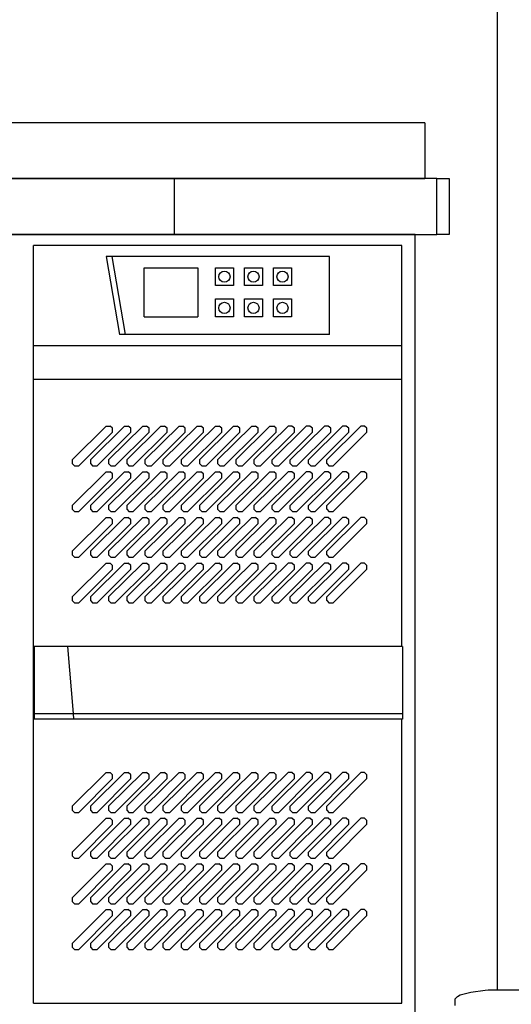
# Model space of a CAD drawing. Header units: millimetres. Extents: x 0 to 40100, y 0 to 29075.
# Tile 99 of 119: x 25494 to 25934, y 10468 to 11352. Entities that reach past the tile are written whole.
import ezdxf

# ---------------------------------------------------------------- set-up
doc = ezdxf.new("R2010")
doc.units = ezdxf.units.MM
doc.header["$MEASUREMENT"] = 0
doc.linetypes.add('AUSGEZOGEN', pattern=[0, 0])
doc.layers.get('0').update_dxf_attribs({"linetype": 'CONTINUOUS'})
doc.layers.add('ibmp_KT_Einrichtung', color=7, linetype='AUSGEZOGEN', true_color=0x000080)
doc.layers.add('IBMP_KT_GR', color=7, linetype='AUSGEZOGEN')
doc.styles.get("Standard").update_dxf_attribs({"font": 'TXT.SHX'})

# ---------------------------------------------------------------- blocks, each defined once
blk = doc.blocks.new('BLOCK_00274')
at = {"layer": 'ibmp_KT_Einrichtung', "color": 0, "linetype": 'AUSGEZOGEN', "true_color": 0x000000}
for p, q in [((25921.72, 11859.1), (25921.72, 10481.1)), ((25856.72, 11259.1), (25386.72, 11259.1)), ((25856.72, 11259.1), (25856.72, 11209.1)), ((25867.47, 11209.1), (24965.35, 11209.1)), ((25386.72, 11209.1), (25856.72, 11209.1)), ((25632.31, 11159.1), (25632.31, 11209.1)), ((25867.47, 11159.1), (25867.47, 11209.1)), ((25867.47, 11209.1), (25878.72, 11209.1)), ((25878.72, 11209.1), (25878.72, 11159.1)), ((25848.22, 11159.1), (23658.22, 11159.1)), ((24965.35, 11159.1), (25867.47, 11159.1)), ((25848.22, 10459.09), (25848.22, 11159.1)), ((25878.72, 11159.1), (25867.47, 11159.1)), ((25836.22, 11149.1), (25506.22, 11149.1)), ((25506.22, 10469.09), (25506.22, 11149.1)), ((25836.22, 10789.1), (25836.22, 11149.1)), ((25571.22, 11139.1), (25583.22, 11069.1)), ((25771.22, 11139.1), (25571.22, 11139.1)), ((25576.22, 11139.1), (25588.22, 11069.1)), ((25771.22, 11069.1), (25771.22, 11139.1)), ((25605.22, 11129.1), (25653.22, 11129.1)), ((25605.22, 11085.1), (25605.22, 11129.1)), ((25653.22, 11129.1), (25653.22, 11085.1)), ((25669.22, 11129.1), (25685.22, 11129.1)), ((25669.22, 11113.1), (25669.22, 11129.1)), ((25685.22, 11129.1), (25685.22, 11113.1)), ((25695.22, 11129.1), (25711.22, 11129.1)), ((25695.22, 11113.1), (25695.22, 11129.1)), ((25711.22, 11129.1), (25711.22, 11113.1)), ((25721.22, 11129.1), (25737.22, 11129.1)), ((25721.22, 11113.1), (25721.22, 11129.1)), ((25737.22, 11129.1), (25737.22, 11113.1)), ((25685.22, 11113.1), (25669.22, 11113.1)), ((25711.22, 11113.1), (25695.22, 11113.1)), ((25737.22, 11113.1), (25721.22, 11113.1)), ((25669.22, 11101.1), (25685.22, 11101.1)), ((25669.22, 11085.1), (25669.22, 11101.1)), ((25685.22, 11101.1), (25685.22, 11085.1)), ((25695.22, 11101.1), (25711.22, 11101.1)), ((25695.22, 11085.1), (25695.22, 11101.1)), ((25711.22, 11101.1), (25711.22, 11085.1)), ((25721.22, 11101.1), (25737.22, 11101.1)), ((25721.22, 11085.1), (25721.22, 11101.1)), ((25737.22, 11101.1), (25737.22, 11085.1)), ((25605.22, 11085.1), (25653.22, 11085.1)), ((25685.22, 11085.1), (25669.22, 11085.1)), ((25711.22, 11085.1), (25695.22, 11085.1)), ((25737.22, 11085.1), (25721.22, 11085.1)), ((25771.22, 11069.1), (25583.22, 11069.1)), ((25836.22, 11059.1), (25506.22, 11059.1)), ((25506.22, 11029.1), (25836.22, 11029.1)), ((25540.72, 10956.7), (25571.32, 10987.1)), ((25557.02, 10956.7), (25587.62, 10987.1)), ((25571.32, 10987.1), (25574.72, 10987.1)), ((25573.32, 10956.7), (25603.92, 10987.1)), ((25577.02, 10985.1), (25574.72, 10987.1)), ((25577.02, 10981.7), (25577.02, 10985.1)), ((25587.62, 10987.1), (25590.92, 10987.1)), ((25589.62, 10956.7), (25620.22, 10987.1)), ((25593.32, 10985.1), (25590.92, 10987.1)), ((25593.32, 10981.7), (25593.32, 10985.1)), ((25603.92, 10987.1), (25607.22, 10987.1)), ((25605.92, 10956.7), (25636.52, 10987.1)), ((25609.62, 10985.1), (25607.22, 10987.1)), ((25609.62, 10981.7), (25609.62, 10985.1)), ((25620.22, 10987.1), (25623.52, 10987.1)), ((25622.12, 10956.7), (25652.82, 10987.1)), ((25625.92, 10985.1), (25623.52, 10987.1)), ((25625.92, 10981.7), (25625.92, 10985.1)), ((25636.52, 10987.1), (25639.82, 10987.1)), ((25638.52, 10956.7), (25669.12, 10987.1)), ((25642.12, 10985.1), (25639.82, 10987.1)), ((25642.12, 10981.7), (25642.12, 10985.1)), ((25652.82, 10987.1), (25656.12, 10987.1)), ((25654.72, 10956.7), (25685.42, 10987.1)), ((25658.52, 10985.1), (25656.12, 10987.1)), ((25658.52, 10981.7), (25658.52, 10985.1)), ((25669.12, 10987.1), (25672.42, 10987.1)), ((25671.02, 10956.7), (25701.72, 10987.1)), ((25674.72, 10985.1), (25672.42, 10987.1)), ((25674.72, 10981.7), (25674.72, 10985.1)), ((25685.42, 10987.1), (25688.72, 10987.1)), ((25687.32, 10956.7), (25717.92, 10987.1)), ((25691.02, 10985.1), (25688.72, 10987.1)), ((25691.02, 10981.7), (25691.02, 10985.1)), ((25701.72, 10987.1), (25705.02, 10987.1)), ((25703.62, 10956.7), (25734.22, 10987.1)), ((25707.32, 10985.1), (25705.02, 10987.1)), ((25707.32, 10981.7), (25707.32, 10985.1)), ((25717.92, 10987.1), (25721.32, 10987.1)), ((25719.92, 10956.7), (25750.52, 10987.1)), ((25723.62, 10985.1), (25721.32, 10987.1)), ((25723.62, 10981.7), (25723.62, 10985.1)), ((25737.52, 10987.1), (25734.22, 10987.1)), ((25736.22, 10956.7), (25766.82, 10987.1)), ((25739.92, 10985.1), (25737.52, 10987.1)), ((25739.92, 10981.7), (25739.92, 10985.1)), ((25753.82, 10987.1), (25750.52, 10987.1)), ((25752.52, 10956.7), (25783.12, 10987.1)), ((25756.22, 10985.1), (25753.82, 10987.1)), ((25756.22, 10981.7), (25756.22, 10985.1)), ((25770.12, 10987.1), (25766.82, 10987.1)), ((25768.82, 10956.7), (25799.42, 10987.1)), ((25772.52, 10985.1), (25770.12, 10987.1)), ((25772.52, 10981.7), (25772.52, 10985.1)), ((25786.42, 10987.1), (25783.12, 10987.1)), ((25788.82, 10985.1), (25786.42, 10987.1)), ((25788.82, 10981.7), (25788.82, 10985.1)), ((25802.72, 10987.1), (25799.42, 10987.1)), ((25804.72, 10985.1), (25802.72, 10987.1)), ((25804.72, 10981.7), (25804.72, 10985.1)), ((25546.32, 10951.1), (25577.02, 10981.7)), ((25593.32, 10981.7), (25562.72, 10951.1)), ((25609.62, 10981.7), (25578.92, 10951.1)), ((25625.92, 10981.7), (25595.22, 10951.1)), ((25642.12, 10981.7), (25611.52, 10951.1)), ((25658.52, 10981.7), (25627.82, 10951.1)), ((25674.72, 10981.7), (25644.12, 10951.1)), ((25691.02, 10981.7), (25660.42, 10951.1)), ((25707.32, 10981.7), (25676.72, 10951.1)), ((25723.62, 10981.7), (25693.02, 10951.1)), ((25739.92, 10981.7), (25709.32, 10951.1)), ((25756.22, 10981.7), (25725.52, 10951.1)), ((25772.52, 10981.7), (25741.92, 10951.1)), ((25788.82, 10981.7), (25758.12, 10951.1)), ((25804.72, 10981.7), (25774.42, 10951.1)), ((25540.72, 10956.7), (25540.72, 10953.5)), ((25557.02, 10956.7), (25557.02, 10953.5)), ((25573.32, 10956.7), (25573.32, 10953.5)), ((25589.62, 10956.7), (25589.62, 10953.5)), ((25605.92, 10956.7), (25605.92, 10953.5)), ((25622.12, 10956.7), (25622.12, 10953.5)), ((25638.52, 10956.7), (25638.52, 10953.5)), ((25654.72, 10956.7), (25654.72, 10953.5)), ((25671.02, 10956.7), (25671.02, 10953.5)), ((25687.32, 10956.7), (25687.32, 10953.5)), ((25703.62, 10956.7), (25703.62, 10953.5)), ((25719.92, 10953.5), (25719.92, 10956.7)), ((25736.22, 10953.5), (25736.22, 10956.7)), ((25752.52, 10953.5), (25752.52, 10956.7)), ((25768.82, 10953.5), (25768.82, 10956.7)), ((25540.72, 10953.5), (25543.12, 10951.1)), ((25546.32, 10951.1), (25543.12, 10951.1)), ((25557.02, 10953.5), (25559.32, 10951.1)), ((25562.72, 10951.1), (25559.32, 10951.1)), ((25573.32, 10953.5), (25575.62, 10951.1)), ((25578.92, 10951.1), (25575.62, 10951.1)), ((25589.62, 10953.5), (25591.92, 10951.1)), ((25595.22, 10951.1), (25591.92, 10951.1)), ((25605.92, 10953.5), (25608.22, 10951.1)), ((25611.52, 10951.1), (25608.22, 10951.1)), ((25622.12, 10953.5), (25624.52, 10951.1)), ((25627.82, 10951.1), (25624.52, 10951.1)), ((25638.52, 10953.5), (25640.82, 10951.1)), ((25644.12, 10951.1), (25640.82, 10951.1)), ((25654.72, 10953.5), (25657.12, 10951.1)), ((25660.42, 10951.1), (25657.12, 10951.1)), ((25671.02, 10953.5), (25673.42, 10951.1)), ((25676.72, 10951.1), (25673.42, 10951.1)), ((25687.32, 10953.5), (25689.72, 10951.1)), ((25693.02, 10951.1), (25689.72, 10951.1)), ((25703.62, 10953.5), (25705.92, 10951.1)), ((25709.32, 10951.1), (25705.92, 10951.1)), ((25719.92, 10953.5), (25722.32, 10951.1)), ((25725.52, 10951.1), (25722.32, 10951.1)), ((25736.22, 10953.5), (25738.52, 10951.1)), ((25741.92, 10951.1), (25738.52, 10951.1)), ((25752.52, 10953.5), (25754.82, 10951.1)), ((25758.12, 10951.1), (25754.82, 10951.1)), ((25768.82, 10953.5), (25771.12, 10951.1)), ((25774.42, 10951.1), (25771.12, 10951.1)), ((25540.72, 10915.7), (25571.32, 10946.1)), ((25546.32, 10910.1), (25577.02, 10940.7)), ((25557.02, 10915.7), (25587.62, 10946.1)), ((25593.32, 10940.7), (25562.72, 10910.1)), ((25571.32, 10946.1), (25574.72, 10946.1)), ((25573.32, 10915.7), (25603.92, 10946.1)), ((25577.02, 10944.1), (25574.72, 10946.1)), ((25577.02, 10940.7), (25577.02, 10944.1)), ((25609.62, 10940.7), (25578.92, 10910.1)), ((25587.62, 10946.1), (25590.92, 10946.1)), ((25589.62, 10915.7), (25620.22, 10946.1)), ((25593.32, 10944.1), (25590.92, 10946.1)), ((25593.32, 10940.7), (25593.32, 10944.1)), ((25625.92, 10940.7), (25595.22, 10910.1)), ((25603.92, 10946.1), (25607.22, 10946.1)), ((25605.92, 10915.7), (25636.52, 10946.1)), ((25609.62, 10944.1), (25607.22, 10946.1)), ((25609.62, 10940.7), (25609.62, 10944.1)), ((25642.12, 10940.7), (25611.52, 10910.1)), ((25620.22, 10946.1), (25623.52, 10946.1)), ((25622.12, 10915.7), (25652.82, 10946.1)), ((25625.92, 10944.1), (25623.52, 10946.1)), ((25625.92, 10940.7), (25625.92, 10944.1)), ((25658.52, 10940.7), (25627.82, 10910.1)), ((25636.52, 10946.1), (25639.82, 10946.1)), ((25638.52, 10915.7), (25669.12, 10946.1)), ((25642.12, 10944.1), (25639.82, 10946.1)), ((25642.12, 10940.7), (25642.12, 10944.1)), ((25674.72, 10940.7), (25644.12, 10910.1)), ((25652.82, 10946.1), (25656.12, 10946.1)), ((25654.72, 10915.7), (25685.42, 10946.1)), ((25658.52, 10944.1), (25656.12, 10946.1)), ((25658.52, 10940.7), (25658.52, 10944.1)), ((25691.02, 10940.7), (25660.42, 10910.1)), ((25669.12, 10946.1), (25672.42, 10946.1)), ((25671.02, 10915.7), (25701.72, 10946.1)), ((25674.72, 10944.1), (25672.42, 10946.1)), ((25674.72, 10940.7), (25674.72, 10944.1)), ((25707.32, 10940.7), (25676.72, 10910.1)), ((25685.42, 10946.1), (25688.72, 10946.1)), ((25687.32, 10915.7), (25717.92, 10946.1)), ((25691.02, 10944.1), (25688.72, 10946.1)), ((25691.02, 10940.7), (25691.02, 10944.1)), ((25723.62, 10940.7), (25693.02, 10910.1)), ((25701.72, 10946.1), (25705.02, 10946.1)), ((25703.62, 10915.7), (25734.22, 10946.1)), ((25707.32, 10944.1), (25705.02, 10946.1)), ((25707.32, 10940.7), (25707.32, 10944.1)), ((25739.92, 10940.7), (25709.32, 10910.1)), ((25717.92, 10946.1), (25721.32, 10946.1)), ((25719.92, 10915.7), (25750.52, 10946.1)), ((25723.62, 10944.1), (25721.32, 10946.1)), ((25723.62, 10940.7), (25723.62, 10944.1)), ((25756.22, 10940.7), (25725.52, 10910.1)), ((25737.52, 10946.1), (25734.22, 10946.1)), ((25736.22, 10915.7), (25766.82, 10946.1)), ((25739.92, 10944.1), (25737.52, 10946.1)), ((25739.92, 10940.7), (25739.92, 10944.1)), ((25772.52, 10940.7), (25741.92, 10910.1)), ((25753.82, 10946.1), (25750.52, 10946.1)), ((25752.52, 10915.7), (25783.12, 10946.1)), ((25756.22, 10944.1), (25753.82, 10946.1)), ((25756.22, 10940.7), (25756.22, 10944.1)), ((25788.82, 10940.7), (25758.12, 10910.1)), ((25770.12, 10946.1), (25766.82, 10946.1)), ((25768.82, 10915.7), (25799.42, 10946.1)), ((25772.52, 10944.1), (25770.12, 10946.1)), ((25772.52, 10940.7), (25772.52, 10944.1)), ((25804.72, 10940.7), (25774.42, 10910.1)), ((25786.42, 10946.1), (25783.12, 10946.1)), ((25788.82, 10944.1), (25786.42, 10946.1)), ((25788.82, 10940.7), (25788.82, 10944.1)), ((25802.72, 10946.1), (25799.42, 10946.1)), ((25804.72, 10944.1), (25802.72, 10946.1)), ((25804.72, 10940.7), (25804.72, 10944.1)), ((25540.72, 10915.7), (25540.72, 10912.4)), ((25540.72, 10912.4), (25543.12, 10910.1)), ((25557.02, 10915.7), (25557.02, 10912.4)), ((25557.02, 10912.4), (25559.32, 10910.1)), ((25573.32, 10915.7), (25573.32, 10912.4)), ((25573.32, 10912.4), (25575.62, 10910.1)), ((25589.62, 10915.7), (25589.62, 10912.4)), ((25589.62, 10912.4), (25591.92, 10910.1)), ((25605.92, 10915.7), (25605.92, 10912.4)), ((25605.92, 10912.4), (25608.22, 10910.1)), ((25622.12, 10915.7), (25622.12, 10912.4)), ((25622.12, 10912.4), (25624.52, 10910.1)), ((25638.52, 10915.7), (25638.52, 10912.4)), ((25638.52, 10912.4), (25640.82, 10910.1)), ((25654.72, 10915.7), (25654.72, 10912.4)), ((25654.72, 10912.4), (25657.12, 10910.1)), ((25671.02, 10915.7), (25671.02, 10912.4)), ((25671.02, 10912.4), (25673.42, 10910.1)), ((25687.32, 10915.7), (25687.32, 10912.4)), ((25687.32, 10912.4), (25689.72, 10910.1)), ((25703.62, 10915.7), (25703.62, 10912.4)), ((25703.62, 10912.4), (25705.92, 10910.1)), ((25719.92, 10912.4), (25719.92, 10915.7)), ((25719.92, 10912.4), (25722.32, 10910.1)), ((25736.22, 10912.4), (25736.22, 10915.7)), ((25736.22, 10912.4), (25738.52, 10910.1)), ((25752.52, 10912.4), (25752.52, 10915.7)), ((25752.52, 10912.4), (25754.82, 10910.1)), ((25768.82, 10912.4), (25768.82, 10915.7)), ((25768.82, 10912.4), (25771.12, 10910.1)), ((25540.72, 10874.7), (25571.32, 10905.1)), ((25546.32, 10910.1), (25543.12, 10910.1)), ((25557.02, 10874.7), (25587.62, 10905.1)), ((25562.72, 10910.1), (25559.32, 10910.1)), ((25571.32, 10905.1), (25574.72, 10905.1)), ((25573.32, 10874.7), (25603.92, 10905.1)), ((25577.02, 10903), (25574.72, 10905.1)), ((25578.92, 10910.1), (25575.62, 10910.1)), ((25587.62, 10905.1), (25590.92, 10905.1)), ((25589.62, 10874.7), (25620.22, 10905.1)), ((25593.32, 10903), (25590.92, 10905.1)), ((25595.22, 10910.1), (25591.92, 10910.1)), ((25603.92, 10905.1), (25607.22, 10905.1)), ((25605.92, 10874.7), (25636.52, 10905.1)), ((25609.62, 10903), (25607.22, 10905.1)), ((25611.52, 10910.1), (25608.22, 10910.1)), ((25620.22, 10905.1), (25623.52, 10905.1)), ((25622.12, 10874.7), (25652.82, 10905.1)), ((25625.92, 10903), (25623.52, 10905.1)), ((25627.82, 10910.1), (25624.52, 10910.1)), ((25636.52, 10905.1), (25639.82, 10905.1)), ((25638.52, 10874.7), (25669.12, 10905.1)), ((25642.12, 10903), (25639.82, 10905.1)), ((25644.12, 10910.1), (25640.82, 10910.1)), ((25652.82, 10905.1), (25656.12, 10905.1)), ((25654.72, 10874.7), (25685.42, 10905.1)), ((25658.52, 10903), (25656.12, 10905.1)), ((25660.42, 10910.1), (25657.12, 10910.1)), ((25669.12, 10905.1), (25672.42, 10905.1)), ((25671.02, 10874.7), (25701.72, 10905.1)), ((25674.72, 10903), (25672.42, 10905.1)), ((25676.72, 10910.1), (25673.42, 10910.1)), ((25685.42, 10905.1), (25688.72, 10905.1)), ((25687.32, 10874.7), (25717.92, 10905.1)), ((25691.02, 10903), (25688.72, 10905.1)), ((25693.02, 10910.1), (25689.72, 10910.1)), ((25701.72, 10905.1), (25705.02, 10905.1)), ((25703.62, 10874.7), (25734.22, 10905.1)), ((25707.32, 10903), (25705.02, 10905.1)), ((25709.32, 10910.1), (25705.92, 10910.1)), ((25717.92, 10905.1), (25721.32, 10905.1)), ((25719.92, 10874.7), (25750.52, 10905.1)), ((25723.62, 10903), (25721.32, 10905.1)), ((25725.52, 10910.1), (25722.32, 10910.1)), ((25737.52, 10905.1), (25734.22, 10905.1)), ((25736.22, 10874.7), (25766.82, 10905.1)), ((25739.92, 10903), (25737.52, 10905.1)), ((25741.92, 10910.1), (25738.52, 10910.1)), ((25753.82, 10905.1), (25750.52, 10905.1)), ((25752.52, 10874.7), (25783.12, 10905.1)), ((25756.22, 10903), (25753.82, 10905.1)), ((25758.12, 10910.1), (25754.82, 10910.1)), ((25770.12, 10905.1), (25766.82, 10905.1)), ((25768.82, 10874.7), (25799.42, 10905.1)), ((25772.52, 10903), (25770.12, 10905.1)), ((25774.42, 10910.1), (25771.12, 10910.1)), ((25786.42, 10905.1), (25783.12, 10905.1)), ((25788.82, 10903), (25786.42, 10905.1)), ((25802.72, 10905.1), (25799.42, 10905.1)), ((25804.72, 10903), (25802.72, 10905.1)), ((25546.32, 10869.1), (25577.02, 10899.7)), ((25593.32, 10899.7), (25562.72, 10869.1)), ((25577.02, 10899.7), (25577.02, 10903)), ((25609.62, 10899.7), (25578.92, 10869.1)), ((25593.32, 10899.7), (25593.32, 10903)), ((25625.92, 10899.7), (25595.22, 10869.1)), ((25609.62, 10899.7), (25609.62, 10903)), ((25642.12, 10899.7), (25611.52, 10869.1)), ((25625.92, 10899.7), (25625.92, 10903)), ((25658.52, 10899.7), (25627.82, 10869.1)), ((25642.12, 10899.7), (25642.12, 10903)), ((25674.72, 10899.7), (25644.12, 10869.1)), ((25658.52, 10899.7), (25658.52, 10903)), ((25691.02, 10899.7), (25660.42, 10869.1)), ((25674.72, 10899.7), (25674.72, 10903)), ((25707.32, 10899.7), (25676.72, 10869.1)), ((25691.02, 10899.7), (25691.02, 10903)), ((25723.62, 10899.7), (25693.02, 10869.1)), ((25707.32, 10899.7), (25707.32, 10903)), ((25739.92, 10899.7), (25709.32, 10869.1)), ((25723.62, 10899.7), (25723.62, 10903)), ((25756.22, 10899.7), (25725.52, 10869.1)), ((25739.92, 10899.7), (25739.92, 10903)), ((25772.52, 10899.7), (25741.92, 10869.1)), ((25756.22, 10899.7), (25756.22, 10903)), ((25788.82, 10899.7), (25758.12, 10869.1)), ((25772.52, 10899.7), (25772.52, 10903)), ((25804.72, 10899.7), (25774.42, 10869.1)), ((25788.82, 10899.7), (25788.82, 10903)), ((25804.72, 10899.7), (25804.72, 10903)), ((25540.72, 10874.7), (25540.72, 10871.4)), ((25540.72, 10871.4), (25543.12, 10869.1)), ((25546.32, 10869.1), (25543.12, 10869.1)), ((25557.02, 10874.7), (25557.02, 10871.4)), ((25557.02, 10871.4), (25559.32, 10869.1)), ((25562.72, 10869.1), (25559.32, 10869.1)), ((25573.32, 10874.7), (25573.32, 10871.4)), ((25573.32, 10871.4), (25575.62, 10869.1)), ((25578.92, 10869.1), (25575.62, 10869.1)), ((25589.62, 10874.7), (25589.62, 10871.4)), ((25589.62, 10871.4), (25591.92, 10869.1)), ((25595.22, 10869.1), (25591.92, 10869.1)), ((25605.92, 10874.7), (25605.92, 10871.4)), ((25605.92, 10871.4), (25608.22, 10869.1)), ((25611.52, 10869.1), (25608.22, 10869.1)), ((25622.12, 10874.7), (25622.12, 10871.4)), ((25622.12, 10871.4), (25624.52, 10869.1)), ((25627.82, 10869.1), (25624.52, 10869.1)), ((25638.52, 10874.7), (25638.52, 10871.4)), ((25638.52, 10871.4), (25640.82, 10869.1)), ((25644.12, 10869.1), (25640.82, 10869.1)), ((25654.72, 10874.7), (25654.72, 10871.4)), ((25654.72, 10871.4), (25657.12, 10869.1)), ((25660.42, 10869.1), (25657.12, 10869.1)), ((25671.02, 10874.7), (25671.02, 10871.4)), ((25671.02, 10871.4), (25673.42, 10869.1)), ((25676.72, 10869.1), (25673.42, 10869.1)), ((25687.32, 10874.7), (25687.32, 10871.4)), ((25687.32, 10871.4), (25689.72, 10869.1)), ((25693.02, 10869.1), (25689.72, 10869.1)), ((25703.62, 10874.7), (25703.62, 10871.4)), ((25703.62, 10871.4), (25705.92, 10869.1)), ((25709.32, 10869.1), (25705.92, 10869.1)), ((25719.92, 10871.4), (25719.92, 10874.7)), ((25719.92, 10871.4), (25722.32, 10869.1)), ((25725.52, 10869.1), (25722.32, 10869.1)), ((25736.22, 10871.4), (25736.22, 10874.7)), ((25736.22, 10871.4), (25738.52, 10869.1)), ((25741.92, 10869.1), (25738.52, 10869.1)), ((25752.52, 10871.4), (25752.52, 10874.7)), ((25752.52, 10871.4), (25754.82, 10869.1)), ((25758.12, 10869.1), (25754.82, 10869.1)), ((25768.82, 10871.4), (25768.82, 10874.7)), ((25768.82, 10871.4), (25771.12, 10869.1)), ((25774.42, 10869.1), (25771.12, 10869.1)), ((25540.72, 10833.8), (25571.32, 10864.1)), ((25557.02, 10833.8), (25587.62, 10864.1)), ((25571.32, 10864.1), (25574.72, 10864.1)), ((25573.32, 10833.8), (25603.92, 10864.1)), ((25577.02, 10862), (25574.72, 10864.1)), ((25577.02, 10858.7), (25577.02, 10862)), ((25587.62, 10864.1), (25590.92, 10864.1)), ((25589.62, 10833.8), (25620.22, 10864.1)), ((25593.32, 10862), (25590.92, 10864.1)), ((25593.32, 10858.7), (25593.32, 10862)), ((25603.92, 10864.1), (25607.22, 10864.1)), ((25605.92, 10833.8), (25636.52, 10864.1)), ((25609.62, 10862), (25607.22, 10864.1)), ((25609.62, 10858.7), (25609.62, 10862)), ((25620.22, 10864.1), (25623.52, 10864.1)), ((25622.12, 10833.8), (25652.82, 10864.1)), ((25625.92, 10862), (25623.52, 10864.1)), ((25625.92, 10858.7), (25625.92, 10862)), ((25636.52, 10864.1), (25639.82, 10864.1)), ((25638.52, 10833.8), (25669.12, 10864.1)), ((25642.12, 10862), (25639.82, 10864.1)), ((25642.12, 10858.7), (25642.12, 10862)), ((25652.82, 10864.1), (25656.12, 10864.1)), ((25654.72, 10833.8), (25685.42, 10864.1)), ((25658.52, 10862), (25656.12, 10864.1)), ((25658.52, 10858.7), (25658.52, 10862)), ((25669.12, 10864.1), (25672.42, 10864.1)), ((25671.02, 10833.8), (25701.72, 10864.1)), ((25674.72, 10862), (25672.42, 10864.1)), ((25674.72, 10858.7), (25674.72, 10862)), ((25685.42, 10864.1), (25688.72, 10864.1)), ((25687.32, 10833.8), (25717.92, 10864.1)), ((25691.02, 10862), (25688.72, 10864.1)), ((25691.02, 10858.7), (25691.02, 10862)), ((25701.72, 10864.1), (25705.02, 10864.1)), ((25703.62, 10833.8), (25734.22, 10864.1)), ((25707.32, 10862), (25705.02, 10864.1)), ((25707.32, 10858.7), (25707.32, 10862)), ((25717.92, 10864.1), (25721.32, 10864.1)), ((25719.92, 10833.8), (25750.52, 10864.1)), ((25723.62, 10862), (25721.32, 10864.1)), ((25723.62, 10858.7), (25723.62, 10862)), ((25737.52, 10864.1), (25734.22, 10864.1)), ((25736.22, 10833.8), (25766.82, 10864.1)), ((25739.92, 10862), (25737.52, 10864.1)), ((25739.92, 10858.7), (25739.92, 10862)), ((25753.82, 10864.1), (25750.52, 10864.1)), ((25752.52, 10833.8), (25783.12, 10864.1)), ((25756.22, 10862), (25753.82, 10864.1)), ((25756.22, 10858.7), (25756.22, 10862)), ((25770.12, 10864.1), (25766.82, 10864.1)), ((25768.82, 10833.8), (25799.42, 10864.1)), ((25772.52, 10862), (25770.12, 10864.1)), ((25772.52, 10858.7), (25772.52, 10862)), ((25786.42, 10864.1), (25783.12, 10864.1)), ((25788.82, 10862), (25786.42, 10864.1)), ((25788.82, 10858.7), (25788.82, 10862)), ((25802.72, 10864.1), (25799.42, 10864.1)), ((25804.72, 10862), (25802.72, 10864.1)), ((25804.72, 10858.7), (25804.72, 10862)), ((25546.32, 10828.1), (25577.02, 10858.7)), ((25593.32, 10858.7), (25562.72, 10828.1)), ((25609.62, 10858.7), (25578.92, 10828.1)), ((25625.92, 10858.7), (25595.22, 10828.1)), ((25642.12, 10858.7), (25611.52, 10828.1)), ((25658.52, 10858.7), (25627.82, 10828.1)), ((25674.72, 10858.7), (25644.12, 10828.1)), ((25691.02, 10858.7), (25660.42, 10828.1)), ((25707.32, 10858.7), (25676.72, 10828.1)), ((25723.62, 10858.7), (25693.02, 10828.1)), ((25739.92, 10858.7), (25709.32, 10828.1)), ((25756.22, 10858.7), (25725.52, 10828.1)), ((25772.52, 10858.7), (25741.92, 10828.1)), ((25788.82, 10858.7), (25758.12, 10828.1)), ((25804.72, 10858.7), (25774.42, 10828.1)), ((25540.72, 10833.8), (25540.72, 10830.4)), ((25557.02, 10833.8), (25557.02, 10830.4)), ((25573.32, 10833.8), (25573.32, 10830.4)), ((25589.62, 10833.8), (25589.62, 10830.4)), ((25605.92, 10833.8), (25605.92, 10830.4)), ((25622.12, 10833.8), (25622.12, 10830.4)), ((25638.52, 10833.8), (25638.52, 10830.4)), ((25654.72, 10833.8), (25654.72, 10830.4)), ((25671.02, 10833.8), (25671.02, 10830.4)), ((25687.32, 10833.8), (25687.32, 10830.4)), ((25703.62, 10833.8), (25703.62, 10830.4)), ((25719.92, 10830.4), (25719.92, 10833.8)), ((25736.22, 10830.4), (25736.22, 10833.8)), ((25752.52, 10830.4), (25752.52, 10833.8)), ((25768.82, 10830.4), (25768.82, 10833.8)), ((25540.72, 10830.4), (25543.12, 10828.1)), ((25546.32, 10828.1), (25543.12, 10828.1)), ((25557.02, 10830.4), (25559.32, 10828.1)), ((25562.72, 10828.1), (25559.32, 10828.1)), ((25573.32, 10830.4), (25575.62, 10828.1)), ((25578.92, 10828.1), (25575.62, 10828.1)), ((25589.62, 10830.4), (25591.92, 10828.1)), ((25595.22, 10828.1), (25591.92, 10828.1)), ((25605.92, 10830.4), (25608.22, 10828.1)), ((25611.52, 10828.1), (25608.22, 10828.1)), ((25622.12, 10830.4), (25624.52, 10828.1)), ((25627.82, 10828.1), (25624.52, 10828.1)), ((25638.52, 10830.4), (25640.82, 10828.1)), ((25644.12, 10828.1), (25640.82, 10828.1)), ((25654.72, 10830.4), (25657.12, 10828.1)), ((25660.42, 10828.1), (25657.12, 10828.1)), ((25671.02, 10830.4), (25673.42, 10828.1)), ((25676.72, 10828.1), (25673.42, 10828.1)), ((25687.32, 10830.4), (25689.72, 10828.1)), ((25693.02, 10828.1), (25689.72, 10828.1)), ((25703.62, 10830.4), (25705.92, 10828.1)), ((25709.32, 10828.1), (25705.92, 10828.1)), ((25719.92, 10830.4), (25722.32, 10828.1)), ((25725.52, 10828.1), (25722.32, 10828.1)), ((25736.22, 10830.4), (25738.52, 10828.1)), ((25741.92, 10828.1), (25738.52, 10828.1)), ((25752.52, 10830.4), (25754.82, 10828.1)), ((25758.12, 10828.1), (25754.82, 10828.1)), ((25768.82, 10830.4), (25771.12, 10828.1)), ((25774.42, 10828.1), (25771.12, 10828.1)), ((25506.72, 10789.1), (25506.72, 10724.1)), ((25836.72, 10789.1), (25506.72, 10789.1)), ((25541.82, 10729.1), (25536.72, 10789.1)), ((25836.72, 10789.1), (25836.72, 10724.1)), ((25506.72, 10729.1), (25836.72, 10729.1)), ((25542.22, 10724.1), (25541.82, 10729.1)), ((25836.72, 10724.1), (25506.72, 10724.1)), ((25836.22, 10469.09), (25836.22, 10724.1)), ((25540.72, 10645.8), (25571.32, 10676.1)), ((25557.02, 10645.8), (25587.62, 10676.1)), ((25571.32, 10676.1), (25574.72, 10676.1)), ((25573.32, 10645.8), (25603.92, 10676.1)), ((25577.02, 10674), (25574.72, 10676.1)), ((25577.02, 10670.7), (25577.02, 10674)), ((25587.62, 10676.1), (25590.92, 10676.1)), ((25589.62, 10645.8), (25620.22, 10676.1)), ((25593.32, 10674), (25590.92, 10676.1)), ((25593.32, 10670.7), (25593.32, 10674)), ((25603.92, 10676.1), (25607.22, 10676.1)), ((25605.92, 10645.8), (25636.52, 10676.1)), ((25609.62, 10674), (25607.22, 10676.1)), ((25609.62, 10670.7), (25609.62, 10674)), ((25620.22, 10676.1), (25623.52, 10676.1)), ((25622.12, 10645.8), (25652.82, 10676.1)), ((25625.92, 10674), (25623.52, 10676.1)), ((25625.92, 10670.7), (25625.92, 10674)), ((25636.52, 10676.1), (25639.82, 10676.1)), ((25638.52, 10645.8), (25669.12, 10676.1)), ((25642.12, 10674), (25639.82, 10676.1)), ((25642.12, 10670.7), (25642.12, 10674)), ((25652.82, 10676.1), (25656.12, 10676.1)), ((25654.72, 10645.8), (25685.42, 10676.1)), ((25658.52, 10674), (25656.12, 10676.1)), ((25658.52, 10670.7), (25658.52, 10674)), ((25669.12, 10676.1), (25672.42, 10676.1)), ((25671.02, 10645.8), (25701.72, 10676.1)), ((25674.72, 10674), (25672.42, 10676.1)), ((25674.72, 10670.7), (25674.72, 10674)), ((25685.42, 10676.1), (25688.72, 10676.1)), ((25687.32, 10645.8), (25717.92, 10676.1)), ((25691.02, 10674), (25688.72, 10676.1)), ((25691.02, 10670.7), (25691.02, 10674)), ((25701.72, 10676.1), (25705.02, 10676.1)), ((25703.62, 10645.8), (25734.22, 10676.1)), ((25707.32, 10674), (25705.02, 10676.1)), ((25707.32, 10670.7), (25707.32, 10674)), ((25717.92, 10676.1), (25721.32, 10676.1)), ((25719.92, 10645.8), (25750.52, 10676.1)), ((25723.62, 10674), (25721.32, 10676.1)), ((25723.62, 10670.7), (25723.62, 10674)), ((25737.52, 10676.1), (25734.22, 10676.1)), ((25736.22, 10645.8), (25766.82, 10676.1)), ((25739.92, 10674), (25737.52, 10676.1)), ((25739.92, 10670.7), (25739.92, 10674)), ((25753.82, 10676.1), (25750.52, 10676.1)), ((25752.52, 10645.8), (25783.12, 10676.1)), ((25756.22, 10674), (25753.82, 10676.1)), ((25756.22, 10670.7), (25756.22, 10674)), ((25770.12, 10676.1), (25766.82, 10676.1)), ((25768.82, 10645.8), (25799.42, 10676.1)), ((25772.52, 10674), (25770.12, 10676.1)), ((25772.52, 10670.7), (25772.52, 10674)), ((25786.42, 10676.1), (25783.12, 10676.1)), ((25788.82, 10674), (25786.42, 10676.1)), ((25788.82, 10670.7), (25788.82, 10674)), ((25802.72, 10676.1), (25799.42, 10676.1)), ((25804.72, 10674), (25802.72, 10676.1)), ((25804.72, 10670.7), (25804.72, 10674)), ((25546.32, 10640.1), (25577.02, 10670.7)), ((25593.32, 10670.7), (25562.72, 10640.1)), ((25609.62, 10670.7), (25578.92, 10640.1)), ((25625.92, 10670.7), (25595.22, 10640.1)), ((25642.12, 10670.7), (25611.52, 10640.1)), ((25658.52, 10670.7), (25627.82, 10640.1)), ((25674.72, 10670.7), (25644.12, 10640.1)), ((25691.02, 10670.7), (25660.42, 10640.1)), ((25707.32, 10670.7), (25676.72, 10640.1)), ((25723.62, 10670.7), (25693.02, 10640.1)), ((25739.92, 10670.7), (25709.32, 10640.1)), ((25756.22, 10670.7), (25725.52, 10640.1)), ((25772.52, 10670.7), (25741.92, 10640.1)), ((25788.82, 10670.7), (25758.12, 10640.1)), ((25804.72, 10670.7), (25774.42, 10640.1)), ((25540.72, 10645.8), (25540.72, 10642.4)), ((25540.72, 10642.4), (25543.12, 10640.1)), ((25546.32, 10640.1), (25543.12, 10640.1)), ((25557.02, 10645.8), (25557.02, 10642.4)), ((25557.02, 10642.4), (25559.32, 10640.1)), ((25562.72, 10640.1), (25559.32, 10640.1)), ((25573.32, 10645.8), (25573.32, 10642.4)), ((25573.32, 10642.4), (25575.62, 10640.1)), ((25578.92, 10640.1), (25575.62, 10640.1)), ((25589.62, 10645.8), (25589.62, 10642.4)), ((25589.62, 10642.4), (25591.92, 10640.1)), ((25595.22, 10640.1), (25591.92, 10640.1)), ((25605.92, 10645.8), (25605.92, 10642.4)), ((25605.92, 10642.4), (25608.22, 10640.1)), ((25611.52, 10640.1), (25608.22, 10640.1)), ((25622.12, 10645.8), (25622.12, 10642.4)), ((25622.12, 10642.4), (25624.52, 10640.1)), ((25627.82, 10640.1), (25624.52, 10640.1)), ((25638.52, 10645.8), (25638.52, 10642.4)), ((25638.52, 10642.4), (25640.82, 10640.1)), ((25644.12, 10640.1), (25640.82, 10640.1)), ((25654.72, 10645.8), (25654.72, 10642.4)), ((25654.72, 10642.4), (25657.12, 10640.1)), ((25660.42, 10640.1), (25657.12, 10640.1)), ((25671.02, 10645.8), (25671.02, 10642.4)), ((25671.02, 10642.4), (25673.42, 10640.1)), ((25676.72, 10640.1), (25673.42, 10640.1)), ((25687.32, 10645.8), (25687.32, 10642.4)), ((25687.32, 10642.4), (25689.72, 10640.1)), ((25693.02, 10640.1), (25689.72, 10640.1)), ((25703.62, 10645.8), (25703.62, 10642.4)), ((25703.62, 10642.4), (25705.92, 10640.1)), ((25709.32, 10640.1), (25705.92, 10640.1)), ((25719.92, 10642.4), (25719.92, 10645.8)), ((25719.92, 10642.4), (25722.32, 10640.1)), ((25725.52, 10640.1), (25722.32, 10640.1)), ((25736.22, 10642.4), (25736.22, 10645.8)), ((25736.22, 10642.4), (25738.52, 10640.1)), ((25741.92, 10640.1), (25738.52, 10640.1)), ((25752.52, 10642.4), (25752.52, 10645.8)), ((25752.52, 10642.4), (25754.82, 10640.1)), ((25758.12, 10640.1), (25754.82, 10640.1)), ((25768.82, 10642.4), (25768.82, 10645.8)), ((25768.82, 10642.4), (25771.12, 10640.1)), ((25774.42, 10640.1), (25771.12, 10640.1)), ((25540.72, 10604.8), (25571.32, 10635.1)), ((25546.32, 10599.1), (25577.02, 10629.7)), ((25557.02, 10604.8), (25587.62, 10635.1)), ((25593.32, 10629.7), (25562.72, 10599.1)), ((25571.32, 10635.1), (25574.72, 10635.1)), ((25573.32, 10604.8), (25603.92, 10635.1)), ((25577.02, 10633), (25574.72, 10635.1)), ((25577.02, 10629.7), (25577.02, 10633)), ((25609.62, 10629.7), (25578.92, 10599.1)), ((25587.62, 10635.1), (25590.92, 10635.1)), ((25589.62, 10604.8), (25620.22, 10635.1)), ((25593.32, 10633), (25590.92, 10635.1)), ((25593.32, 10629.7), (25593.32, 10633)), ((25625.92, 10629.7), (25595.22, 10599.1)), ((25603.92, 10635.1), (25607.22, 10635.1)), ((25605.92, 10604.8), (25636.52, 10635.1)), ((25609.62, 10633), (25607.22, 10635.1)), ((25609.62, 10629.7), (25609.62, 10633)), ((25642.12, 10629.7), (25611.52, 10599.1)), ((25620.22, 10635.1), (25623.52, 10635.1)), ((25622.12, 10604.8), (25652.82, 10635.1)), ((25625.92, 10633), (25623.52, 10635.1)), ((25625.92, 10629.7), (25625.92, 10633)), ((25658.52, 10629.7), (25627.82, 10599.1)), ((25636.52, 10635.1), (25639.82, 10635.1)), ((25638.52, 10604.8), (25669.12, 10635.1)), ((25642.12, 10633), (25639.82, 10635.1)), ((25642.12, 10629.7), (25642.12, 10633)), ((25674.72, 10629.7), (25644.12, 10599.1)), ((25652.82, 10635.1), (25656.12, 10635.1)), ((25654.72, 10604.8), (25685.42, 10635.1)), ((25658.52, 10633), (25656.12, 10635.1)), ((25658.52, 10629.7), (25658.52, 10633)), ((25691.02, 10629.7), (25660.42, 10599.1)), ((25669.12, 10635.1), (25672.42, 10635.1)), ((25671.02, 10604.8), (25701.72, 10635.1)), ((25674.72, 10633), (25672.42, 10635.1)), ((25674.72, 10629.7), (25674.72, 10633)), ((25707.32, 10629.7), (25676.72, 10599.1)), ((25685.42, 10635.1), (25688.72, 10635.1)), ((25687.32, 10604.8), (25717.92, 10635.1)), ((25691.02, 10633), (25688.72, 10635.1)), ((25691.02, 10629.7), (25691.02, 10633)), ((25723.62, 10629.7), (25693.02, 10599.1)), ((25701.72, 10635.1), (25705.02, 10635.1)), ((25703.62, 10604.8), (25734.22, 10635.1)), ((25707.32, 10633), (25705.02, 10635.1)), ((25707.32, 10629.7), (25707.32, 10633)), ((25739.92, 10629.7), (25709.32, 10599.1)), ((25717.92, 10635.1), (25721.32, 10635.1)), ((25719.92, 10604.8), (25750.52, 10635.1)), ((25723.62, 10633), (25721.32, 10635.1)), ((25723.62, 10629.7), (25723.62, 10633)), ((25756.22, 10629.7), (25725.52, 10599.1)), ((25737.52, 10635.1), (25734.22, 10635.1)), ((25736.22, 10604.8), (25766.82, 10635.1)), ((25739.92, 10633), (25737.52, 10635.1)), ((25739.92, 10629.7), (25739.92, 10633)), ((25772.52, 10629.7), (25741.92, 10599.1)), ((25753.82, 10635.1), (25750.52, 10635.1)), ((25752.52, 10604.8), (25783.12, 10635.1)), ((25756.22, 10633), (25753.82, 10635.1)), ((25756.22, 10629.7), (25756.22, 10633)), ((25788.82, 10629.7), (25758.12, 10599.1)), ((25770.12, 10635.1), (25766.82, 10635.1)), ((25768.82, 10604.8), (25799.42, 10635.1)), ((25772.52, 10633), (25770.12, 10635.1)), ((25772.52, 10629.7), (25772.52, 10633)), ((25804.72, 10629.7), (25774.42, 10599.1)), ((25786.42, 10635.1), (25783.12, 10635.1)), ((25788.82, 10633), (25786.42, 10635.1)), ((25788.82, 10629.7), (25788.82, 10633)), ((25802.72, 10635.1), (25799.42, 10635.1)), ((25804.72, 10633), (25802.72, 10635.1)), ((25804.72, 10629.7), (25804.72, 10633)), ((25540.72, 10604.8), (25540.72, 10601.5)), ((25557.02, 10604.8), (25557.02, 10601.5)), ((25573.32, 10604.8), (25573.32, 10601.5)), ((25589.62, 10604.8), (25589.62, 10601.5)), ((25605.92, 10604.8), (25605.92, 10601.5)), ((25622.12, 10604.8), (25622.12, 10601.5)), ((25638.52, 10604.8), (25638.52, 10601.5)), ((25654.72, 10604.8), (25654.72, 10601.5)), ((25671.02, 10604.8), (25671.02, 10601.5)), ((25687.32, 10604.8), (25687.32, 10601.5)), ((25703.62, 10604.8), (25703.62, 10601.5)), ((25719.92, 10601.5), (25719.92, 10604.8)), ((25736.22, 10601.5), (25736.22, 10604.8)), ((25752.52, 10601.5), (25752.52, 10604.8)), ((25768.82, 10601.5), (25768.82, 10604.8)), ((25540.72, 10601.5), (25543.12, 10599.1)), ((25546.32, 10599.1), (25543.12, 10599.1)), ((25557.02, 10601.5), (25559.32, 10599.1)), ((25562.72, 10599.1), (25559.32, 10599.1)), ((25573.32, 10601.5), (25575.62, 10599.1)), ((25578.92, 10599.1), (25575.62, 10599.1)), ((25589.62, 10601.5), (25591.92, 10599.1)), ((25595.22, 10599.1), (25591.92, 10599.1)), ((25605.92, 10601.5), (25608.22, 10599.1)), ((25611.52, 10599.1), (25608.22, 10599.1)), ((25622.12, 10601.5), (25624.52, 10599.1)), ((25627.82, 10599.1), (25624.52, 10599.1)), ((25638.52, 10601.5), (25640.82, 10599.1)), ((25644.12, 10599.1), (25640.82, 10599.1)), ((25654.72, 10601.5), (25657.12, 10599.1)), ((25660.42, 10599.1), (25657.12, 10599.1)), ((25671.02, 10601.5), (25673.42, 10599.1)), ((25676.72, 10599.1), (25673.42, 10599.1)), ((25687.32, 10601.5), (25689.72, 10599.1)), ((25693.02, 10599.1), (25689.72, 10599.1)), ((25703.62, 10601.5), (25705.92, 10599.1)), ((25709.32, 10599.1), (25705.92, 10599.1)), ((25719.92, 10601.5), (25722.32, 10599.1)), ((25725.52, 10599.1), (25722.32, 10599.1)), ((25736.22, 10601.5), (25738.52, 10599.1)), ((25741.92, 10599.1), (25738.52, 10599.1)), ((25752.52, 10601.5), (25754.82, 10599.1)), ((25758.12, 10599.1), (25754.82, 10599.1)), ((25768.82, 10601.5), (25771.12, 10599.1)), ((25774.42, 10599.1), (25771.12, 10599.1)), ((25540.72, 10563.8), (25571.32, 10594.1)), ((25546.32, 10558.1), (25577.02, 10588.7)), ((25557.02, 10563.8), (25587.62, 10594.1)), ((25593.32, 10588.7), (25562.72, 10558.1)), ((25571.32, 10594.1), (25574.72, 10594.1)), ((25573.32, 10563.8), (25603.92, 10594.1)), ((25577.02, 10592), (25574.72, 10594.1)), ((25577.02, 10588.7), (25577.02, 10592)), ((25609.62, 10588.7), (25578.92, 10558.1)), ((25587.62, 10594.1), (25590.92, 10594.1)), ((25589.62, 10563.8), (25620.22, 10594.1)), ((25593.32, 10592), (25590.92, 10594.1)), ((25593.32, 10588.7), (25593.32, 10592)), ((25625.92, 10588.7), (25595.22, 10558.1)), ((25603.92, 10594.1), (25607.22, 10594.1)), ((25605.92, 10563.8), (25636.52, 10594.1)), ((25609.62, 10592), (25607.22, 10594.1)), ((25609.62, 10588.7), (25609.62, 10592)), ((25642.12, 10588.7), (25611.52, 10558.1)), ((25620.22, 10594.1), (25623.52, 10594.1)), ((25622.12, 10563.8), (25652.82, 10594.1)), ((25625.92, 10592), (25623.52, 10594.1)), ((25625.92, 10588.7), (25625.92, 10592)), ((25658.52, 10588.7), (25627.82, 10558.1)), ((25636.52, 10594.1), (25639.82, 10594.1)), ((25638.52, 10563.8), (25669.12, 10594.1)), ((25642.12, 10592), (25639.82, 10594.1)), ((25642.12, 10588.7), (25642.12, 10592)), ((25674.72, 10588.7), (25644.12, 10558.1)), ((25652.82, 10594.1), (25656.12, 10594.1)), ((25654.72, 10563.8), (25685.42, 10594.1)), ((25658.52, 10592), (25656.12, 10594.1)), ((25658.52, 10588.7), (25658.52, 10592)), ((25691.02, 10588.7), (25660.42, 10558.1)), ((25669.12, 10594.1), (25672.42, 10594.1)), ((25671.02, 10563.8), (25701.72, 10594.1)), ((25674.72, 10592), (25672.42, 10594.1)), ((25674.72, 10588.7), (25674.72, 10592)), ((25707.32, 10588.7), (25676.72, 10558.1)), ((25685.42, 10594.1), (25688.72, 10594.1)), ((25687.32, 10563.8), (25717.92, 10594.1)), ((25691.02, 10592), (25688.72, 10594.1)), ((25691.02, 10588.7), (25691.02, 10592)), ((25723.62, 10588.7), (25693.02, 10558.1)), ((25701.72, 10594.1), (25705.02, 10594.1)), ((25703.62, 10563.8), (25734.22, 10594.1)), ((25707.32, 10592), (25705.02, 10594.1)), ((25707.32, 10588.7), (25707.32, 10592)), ((25739.92, 10588.7), (25709.32, 10558.1)), ((25717.92, 10594.1), (25721.32, 10594.1)), ((25719.92, 10563.8), (25750.52, 10594.1)), ((25723.62, 10592), (25721.32, 10594.1)), ((25723.62, 10588.7), (25723.62, 10592)), ((25756.22, 10588.7), (25725.52, 10558.1)), ((25737.52, 10594.1), (25734.22, 10594.1)), ((25736.22, 10563.8), (25766.82, 10594.1)), ((25739.92, 10592), (25737.52, 10594.1)), ((25739.92, 10588.7), (25739.92, 10592)), ((25772.52, 10588.7), (25741.92, 10558.1)), ((25753.82, 10594.1), (25750.52, 10594.1)), ((25752.52, 10563.8), (25783.12, 10594.1)), ((25756.22, 10592), (25753.82, 10594.1)), ((25756.22, 10588.7), (25756.22, 10592)), ((25788.82, 10588.7), (25758.12, 10558.1)), ((25770.12, 10594.1), (25766.82, 10594.1)), ((25768.82, 10563.8), (25799.42, 10594.1)), ((25772.52, 10592), (25770.12, 10594.1)), ((25772.52, 10588.7), (25772.52, 10592)), ((25804.72, 10588.7), (25774.42, 10558.1)), ((25786.42, 10594.1), (25783.12, 10594.1)), ((25788.82, 10592), (25786.42, 10594.1)), ((25788.82, 10588.7), (25788.82, 10592)), ((25802.72, 10594.1), (25799.42, 10594.1)), ((25804.72, 10592), (25802.72, 10594.1)), ((25804.72, 10588.7), (25804.72, 10592)), ((25540.72, 10563.8), (25540.72, 10560.5)), ((25540.72, 10560.5), (25543.12, 10558.1)), ((25557.02, 10563.8), (25557.02, 10560.5)), ((25557.02, 10560.5), (25559.32, 10558.1)), ((25573.32, 10563.8), (25573.32, 10560.5)), ((25573.32, 10560.5), (25575.62, 10558.1)), ((25589.62, 10563.8), (25589.62, 10560.5)), ((25589.62, 10560.5), (25591.92, 10558.1)), ((25605.92, 10563.8), (25605.92, 10560.5)), ((25605.92, 10560.5), (25608.22, 10558.1)), ((25622.12, 10563.8), (25622.12, 10560.5)), ((25622.12, 10560.5), (25624.52, 10558.1)), ((25638.52, 10563.8), (25638.52, 10560.5)), ((25638.52, 10560.5), (25640.82, 10558.1)), ((25654.72, 10563.8), (25654.72, 10560.5)), ((25654.72, 10560.5), (25657.12, 10558.1)), ((25671.02, 10563.8), (25671.02, 10560.5)), ((25671.02, 10560.5), (25673.42, 10558.1)), ((25687.32, 10563.8), (25687.32, 10560.5)), ((25687.32, 10560.5), (25689.72, 10558.1)), ((25703.62, 10563.8), (25703.62, 10560.5)), ((25703.62, 10560.5), (25705.92, 10558.1)), ((25719.92, 10560.5), (25719.92, 10563.8)), ((25719.92, 10560.5), (25722.32, 10558.1)), ((25736.22, 10560.5), (25736.22, 10563.8)), ((25736.22, 10560.5), (25738.52, 10558.1)), ((25752.52, 10560.5), (25752.52, 10563.8)), ((25752.52, 10560.5), (25754.82, 10558.1)), ((25768.82, 10560.5), (25768.82, 10563.8)), ((25768.82, 10560.5), (25771.12, 10558.1)), ((25540.72, 10522.8), (25571.32, 10553.1)), ((25546.32, 10558.1), (25543.12, 10558.1)), ((25557.02, 10522.8), (25587.62, 10553.1)), ((25562.72, 10558.1), (25559.32, 10558.1)), ((25571.32, 10553.1), (25574.72, 10553.1)), ((25573.32, 10522.8), (25603.92, 10553.1)), ((25577.02, 10551), (25574.72, 10553.1)), ((25578.92, 10558.1), (25575.62, 10558.1)), ((25577.02, 10547.7), (25577.02, 10551)), ((25587.62, 10553.1), (25590.92, 10553.1)), ((25589.62, 10522.8), (25620.22, 10553.1)), ((25593.32, 10551), (25590.92, 10553.1)), ((25595.22, 10558.1), (25591.92, 10558.1)), ((25593.32, 10547.7), (25593.32, 10551)), ((25603.92, 10553.1), (25607.22, 10553.1)), ((25605.92, 10522.8), (25636.52, 10553.1)), ((25609.62, 10551), (25607.22, 10553.1)), ((25611.52, 10558.1), (25608.22, 10558.1)), ((25609.62, 10547.7), (25609.62, 10551)), ((25620.22, 10553.1), (25623.52, 10553.1)), ((25622.12, 10522.8), (25652.82, 10553.1)), ((25625.92, 10551), (25623.52, 10553.1)), ((25627.82, 10558.1), (25624.52, 10558.1)), ((25625.92, 10547.7), (25625.92, 10551)), ((25636.52, 10553.1), (25639.82, 10553.1)), ((25638.52, 10522.8), (25669.12, 10553.1)), ((25642.12, 10551), (25639.82, 10553.1)), ((25644.12, 10558.1), (25640.82, 10558.1)), ((25642.12, 10547.7), (25642.12, 10551)), ((25652.82, 10553.1), (25656.12, 10553.1)), ((25654.72, 10522.8), (25685.42, 10553.1)), ((25658.52, 10551), (25656.12, 10553.1)), ((25660.42, 10558.1), (25657.12, 10558.1)), ((25658.52, 10547.7), (25658.52, 10551)), ((25669.12, 10553.1), (25672.42, 10553.1)), ((25671.02, 10522.8), (25701.72, 10553.1)), ((25674.72, 10551), (25672.42, 10553.1)), ((25676.72, 10558.1), (25673.42, 10558.1)), ((25674.72, 10547.7), (25674.72, 10551)), ((25685.42, 10553.1), (25688.72, 10553.1)), ((25687.32, 10522.8), (25717.92, 10553.1)), ((25691.02, 10551), (25688.72, 10553.1)), ((25693.02, 10558.1), (25689.72, 10558.1)), ((25691.02, 10547.7), (25691.02, 10551)), ((25701.72, 10553.1), (25705.02, 10553.1)), ((25703.62, 10522.8), (25734.22, 10553.1)), ((25707.32, 10551), (25705.02, 10553.1)), ((25709.32, 10558.1), (25705.92, 10558.1)), ((25707.32, 10547.7), (25707.32, 10551)), ((25717.92, 10553.1), (25721.32, 10553.1)), ((25719.92, 10522.8), (25750.52, 10553.1)), ((25723.62, 10551), (25721.32, 10553.1)), ((25725.52, 10558.1), (25722.32, 10558.1)), ((25723.62, 10547.7), (25723.62, 10551)), ((25737.52, 10553.1), (25734.22, 10553.1)), ((25736.22, 10522.8), (25766.82, 10553.1)), ((25739.92, 10551), (25737.52, 10553.1)), ((25741.92, 10558.1), (25738.52, 10558.1)), ((25739.92, 10547.7), (25739.92, 10551)), ((25753.82, 10553.1), (25750.52, 10553.1)), ((25752.52, 10522.8), (25783.12, 10553.1)), ((25756.22, 10551), (25753.82, 10553.1)), ((25758.12, 10558.1), (25754.82, 10558.1)), ((25756.22, 10547.7), (25756.22, 10551)), ((25770.12, 10553.1), (25766.82, 10553.1)), ((25768.82, 10522.8), (25799.42, 10553.1)), ((25772.52, 10551), (25770.12, 10553.1)), ((25774.42, 10558.1), (25771.12, 10558.1)), ((25772.52, 10547.7), (25772.52, 10551)), ((25786.42, 10553.1), (25783.12, 10553.1)), ((25788.82, 10551), (25786.42, 10553.1)), ((25788.82, 10547.7), (25788.82, 10551)), ((25802.72, 10553.1), (25799.42, 10553.1)), ((25804.72, 10551), (25802.72, 10553.1)), ((25804.72, 10547.7), (25804.72, 10551)), ((25546.32, 10517.1), (25577.02, 10547.7)), ((25593.32, 10547.7), (25562.72, 10517.1)), ((25609.62, 10547.7), (25578.92, 10517.1)), ((25625.92, 10547.7), (25595.22, 10517.1)), ((25642.12, 10547.7), (25611.52, 10517.1)), ((25658.52, 10547.7), (25627.82, 10517.1)), ((25674.72, 10547.7), (25644.12, 10517.1)), ((25691.02, 10547.7), (25660.42, 10517.1)), ((25707.32, 10547.7), (25676.72, 10517.1)), ((25723.62, 10547.7), (25693.02, 10517.1)), ((25739.92, 10547.7), (25709.32, 10517.1)), ((25756.22, 10547.7), (25725.52, 10517.1)), ((25772.52, 10547.7), (25741.92, 10517.1)), ((25788.82, 10547.7), (25758.12, 10517.1)), ((25804.72, 10547.7), (25774.42, 10517.1)), ((25540.72, 10522.8), (25540.72, 10519.5)), ((25540.72, 10519.5), (25543.12, 10517.1)), ((25546.32, 10517.1), (25543.12, 10517.1)), ((25557.02, 10522.8), (25557.02, 10519.5)), ((25557.02, 10519.5), (25559.32, 10517.1)), ((25562.72, 10517.1), (25559.32, 10517.1)), ((25573.32, 10522.8), (25573.32, 10519.5)), ((25573.32, 10519.5), (25575.62, 10517.1)), ((25578.92, 10517.1), (25575.62, 10517.1)), ((25589.62, 10522.8), (25589.62, 10519.5)), ((25589.62, 10519.5), (25591.92, 10517.1)), ((25595.22, 10517.1), (25591.92, 10517.1)), ((25605.92, 10522.8), (25605.92, 10519.5)), ((25605.92, 10519.5), (25608.22, 10517.1)), ((25611.52, 10517.1), (25608.22, 10517.1)), ((25622.12, 10522.8), (25622.12, 10519.5)), ((25622.12, 10519.5), (25624.52, 10517.1)), ((25627.82, 10517.1), (25624.52, 10517.1)), ((25638.52, 10522.8), (25638.52, 10519.5)), ((25638.52, 10519.5), (25640.82, 10517.1)), ((25644.12, 10517.1), (25640.82, 10517.1)), ((25654.72, 10522.8), (25654.72, 10519.5)), ((25654.72, 10519.5), (25657.12, 10517.1)), ((25660.42, 10517.1), (25657.12, 10517.1)), ((25671.02, 10522.8), (25671.02, 10519.5)), ((25671.02, 10519.5), (25673.42, 10517.1)), ((25676.72, 10517.1), (25673.42, 10517.1)), ((25687.32, 10522.8), (25687.32, 10519.5)), ((25687.32, 10519.5), (25689.72, 10517.1)), ((25693.02, 10517.1), (25689.72, 10517.1)), ((25703.62, 10522.8), (25703.62, 10519.5)), ((25703.62, 10519.5), (25705.92, 10517.1)), ((25709.32, 10517.1), (25705.92, 10517.1)), ((25719.92, 10519.5), (25719.92, 10522.8)), ((25719.92, 10519.5), (25722.32, 10517.1)), ((25725.52, 10517.1), (25722.32, 10517.1)), ((25736.22, 10519.5), (25736.22, 10522.8)), ((25736.22, 10519.5), (25738.52, 10517.1)), ((25741.92, 10517.1), (25738.52, 10517.1)), ((25752.52, 10519.5), (25752.52, 10522.8)), ((25752.52, 10519.5), (25754.82, 10517.1)), ((25758.12, 10517.1), (25754.82, 10517.1)), ((25768.82, 10519.5), (25768.82, 10522.8)), ((25768.82, 10519.5), (25771.12, 10517.1)), ((25774.42, 10517.1), (25771.12, 10517.1)), ((25897.93, 10479.12), (25910.74, 10480.92)), ((25910.74, 10480.92), (25913.47, 10481.1)), ((25913.47, 10481.1), (25953.97, 10481.1)), ((25886.02, 10475.1), (25883.72, 10472.64)), ((25883.72, 10472.64), (25883.72, 10467.17)), ((25886.02, 10475.1), (25888.6, 10476.64)), ((25888.6, 10476.64), (25897.93, 10479.12)), ((25506.22, 10469.09), (25836.22, 10469.09))]:
    blk.add_line(p, q, dxfattribs=at)
for centre in [(25677.22, 11121.1), (25703.22, 11121.1), (25729.22, 11121.1), (25677.22, 11093.1), (25703.22, 11093.1), (25729.22, 11093.1)]:
    blk.add_circle(centre, 5, dxfattribs=at)
at = {"color": 0, "true_color": 0x000000}
blk.add_attdef('', (0, 0), '', height=1, dxfattribs=at)

msp = doc.modelspace()

# ---------------------------------------------------------------- block references
at = {"layer": 'IBMP_KT_GR', "color": 0, "true_color": 0x000000}
msp.add_blockref('BLOCK_00274', (0, 0), dxfattribs=at)

doc.saveas('drawing.dxf')
